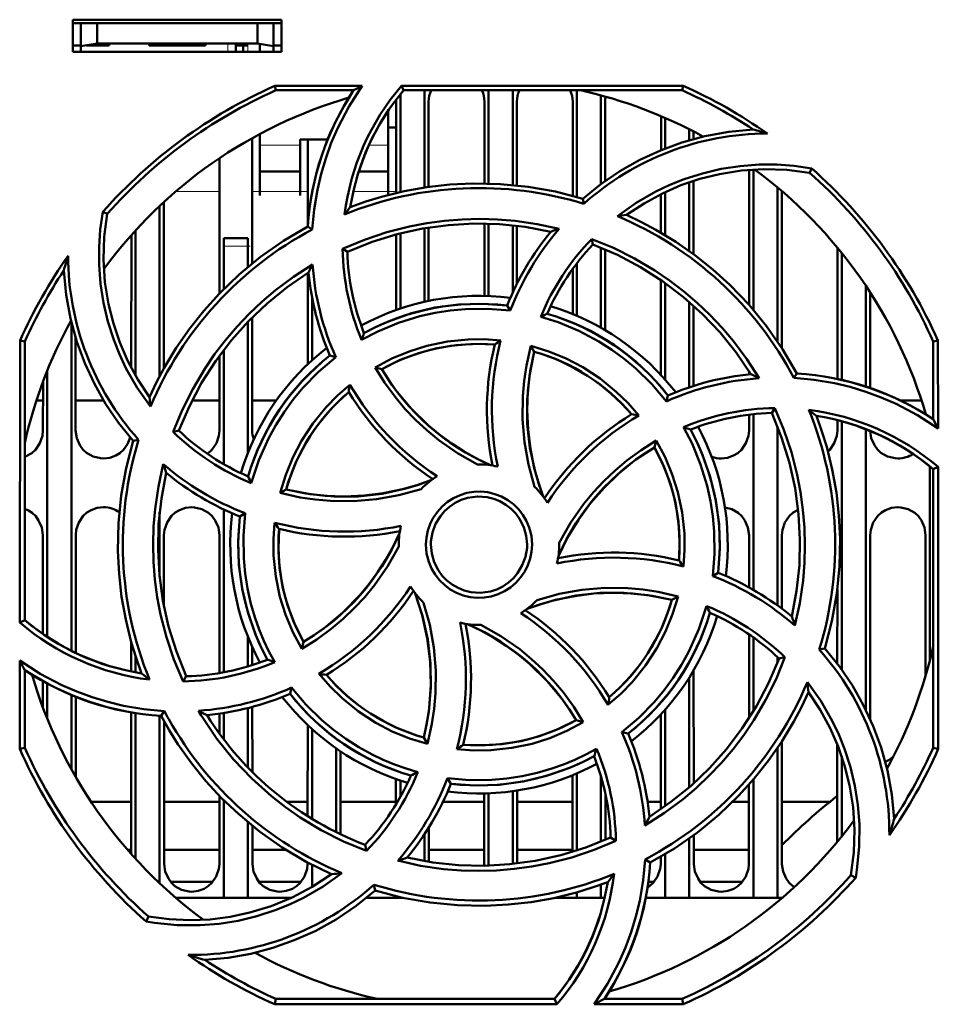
# Model space of a CAD drawing. Extents: x -2065 to 2446, y -1961 to 629.
# Tile 12 of 59: x -177 to -119, y -1586 to -1525. Entities that reach past the tile are written whole.
import ezdxf

# ---------------------------------------------------------------- set-up
doc = ezdxf.new("R2010")
doc.units = 0
doc.linetypes.add('DASHDOT', pattern=[18.5, 12, -3, 0.5, -3])

msp = doc.modelspace()

# ---------------------------------------------------------------- linework, layer by layer
at = {"color": 7, "lineweight": 50}
for p, q in [((-173.235, -1526.89), (-173.235, -1524.89)), ((-173.235, -1524.89), (-160.235, -1524.89)), ((-173.235, -1525.102), (-160.235, -1525.102)), ((-172.735, -1525.102), (-172.735, -1526.549)), ((-171.735, -1525.102), (-171.735, -1526.373)), ((-161.735, -1525.102), (-161.735, -1526.373)), ((-160.735, -1526.549), (-160.735, -1525.102)), ((-160.235, -1524.89), (-160.235, -1526.89)), ((-173.235, -1526.49), (-172.735, -1526.49)), ((-172.735, -1526.549), (-171.735, -1526.373)), ((-172.735, -1526.89), (-172.735, -1526.549)), ((-170.985, -1526.49), (-172.399, -1526.49)), ((-171.735, -1526.373), (-161.735, -1526.373)), ((-170.985, -1526.373), (-170.985, -1526.49)), ((-170.985, -1526.373), (-170.985, -1526.49)), ((-170.985, -1526.373), (-170.985, -1526.49)), ((-170.985, -1526.373), (-170.985, -1526.49)), ((-170.985, -1526.373), (-170.985, -1526.49)), ((-168.485, -1526.49), (-168.485, -1526.373)), ((-166.735, -1526.49), (-168.485, -1526.49)), ((-164.985, -1526.49), (-166.735, -1526.49)), ((-164.985, -1526.373), (-164.985, -1526.49)), ((-164.985, -1526.373), (-164.985, -1526.49)), ((-164.985, -1526.373), (-164.985, -1526.49)), ((-164.985, -1526.373), (-164.985, -1526.49)), ((-164.985, -1526.373), (-164.985, -1526.49)), ((-164.985, -1526.373), (-164.985, -1526.49)), ((-164.985, -1526.373), (-164.985, -1526.49)), ((-163.085, -1526.373), (-163.085, -1526.49)), ((-162.335, -1526.49), (-163.085, -1526.49)), ((-163.085, -1526.89), (-163.085, -1526.49)), ((-162.635, -1526.49), (-162.635, -1526.89)), ((-162.635, -1526.49), (-162.335, -1526.49)), ((-161.735, -1526.373), (-160.735, -1526.549)), ((-161.585, -1526.89), (-161.585, -1526.399)), ((-160.735, -1526.49), (-160.235, -1526.49)), ((-160.735, -1526.549), (-160.735, -1526.89)), ((-160.235, -1526.89), (-173.235, -1526.89)), ((-160.648, -1529.009), (-155.217, -1529.009)), ((-160.588, -1529.29), (-160.648, -1529.009)), ((-152.767, -1529.009), (-135.221, -1529.009)), ((-152.637, -1529.29), (-152.767, -1529.009)), ((-135.221, -1529.009), (-135.281, -1529.29)), ((-155.75, -1529.29), (-160.588, -1529.29)), ((-152.835, -1529.531), (-152.835, -1535.628)), ((-135.281, -1529.29), (-152.637, -1529.29)), ((-151.335, -1529.29), (-151.335, -1535.346)), ((-147.335, -1529.29), (-147.335, -1535.097)), ((-145.835, -1529.29), (-145.835, -1535.186)), ((-141.835, -1529.29), (-141.835, -1535.933)), ((-140.335, -1529.603), (-140.335, -1535.121)), ((-153.095, -1535.688), (-153.092, -1529.99)), ((-151.077, -1529.99), (-151.075, -1535.309)), ((-147.594, -1535.092), (-147.592, -1529.99)), ((-145.577, -1529.99), (-145.575, -1535.212)), ((-142.095, -1535.861), (-142.092, -1529.99)), ((-140.077, -1529.99), (-140.075, -1534.933)), ((-153.585, -1532.899), (-153.585, -1530.543)), ((-136.594, -1533.013), (-136.593, -1530.9)), ((-136.335, -1531.011), (-136.335, -1532.909)), ((-161.585, -1532.003), (-161.585, -1532.899)), ((-153.093, -1531.602), (-153.585, -1531.602)), ((-134.835, -1531.717), (-134.835, -1532.395)), ((-134.577, -1531.85), (-134.576, -1532.322)), ((-162.076, -1532.272), (-162.073, -1540.084)), ((-159.085, -1532.347), (-157.367, -1532.347)), ((-159.085, -1532.899), (-159.085, -1532.347)), ((-158.596, -1537.659), (-158.593, -1532.347)), ((-161.585, -1532.899), (-161.585, -1535.846)), ((-159.085, -1535.846), (-159.085, -1532.899)), ((-153.585, -1535.809), (-153.585, -1532.899)), ((-164.098, -1541.937), (-164.094, -1533.509)), ((-161.585, -1534.347), (-159.085, -1534.347)), ((-155.425, -1534.347), (-153.585, -1534.347)), ((-131.098, -1542.662), (-131.094, -1534.238)), ((-130.835, -1534.22), (-130.835, -1542.964)), ((-127.336, -1534.423), (-127.206, -1534.156)), ((-134.835, -1535.018), (-134.835, -1539.295)), ((-134.575, -1534.931), (-134.573, -1539.485)), ((-136.596, -1538.154), (-136.595, -1535.753)), ((-136.335, -1535.627), (-136.335, -1538.309)), ((-129.335, -1535.341), (-129.335, -1544.927)), ((-129.075, -1535.561), (-129.07, -1545.325)), ((-167.575, -1536.253), (-167.57, -1546.601)), ((-161.585, -1535.846), (-161.585, -1535.847)), ((-159.085, -1535.847), (-159.085, -1535.846)), ((-141.401, -1536.361), (-141.472, -1536.039)), ((-171.102, -1536.991), (-171.371, -1536.86)), ((-167.835, -1536.495), (-167.835, -1547.089)), ((-147.598, -1542.094), (-147.596, -1537.591)), ((-147.335, -1537.597), (-147.335, -1542.102)), ((-169.335, -1538.018), (-169.335, -1547.064)), ((-158.325, -1537.96), (-158.604, -1537.781)), ((-152.835, -1538.198), (-152.835, -1542.885)), ((-151.335, -1537.88), (-151.335, -1542.467)), ((-151.074, -1537.837), (-151.072, -1542.411)), ((-145.835, -1537.699), (-145.835, -1541.886)), ((-145.574, -1537.728), (-145.572, -1541.339)), ((-169.6, -1546.585), (-169.596, -1538.308)), ((-163.835, -1538.99), (-163.835, -1538.49)), ((-162.335, -1538.49), (-163.835, -1538.49)), ((-162.335, -1538.49), (-162.335, -1538.99)), ((-153.098, -1542.975), (-153.096, -1538.266)), ((-140.912, -1538.554), (-140.835, -1538.893)), ((-163.835, -1541.67), (-163.835, -1538.99)), ((-162.335, -1540.299), (-162.335, -1538.99)), ((-156.429, -1539.164), (-156.134, -1539.349)), ((-140.335, -1539.09), (-140.335, -1544.081)), ((-140.073, -1539.199), (-140.071, -1544.233)), ((-125.6, -1547.266), (-125.596, -1539.097)), ((-125.335, -1539.418), (-125.335, -1547.332)), ((-141.835, -1540.063), (-141.835, -1543.341)), ((-158.6, -1546.342), (-158.597, -1540.669)), ((-142.098, -1543.231), (-142.097, -1540.415)), ((-136.6, -1547.018), (-136.597, -1541.113)), ((-136.335, -1541.297), (-136.335, -1547.31)), ((-123.835, -1541.46), (-123.835, -1547.739)), ((-123.572, -1541.859), (-123.569, -1547.828)), ((-158.335, -1546.097), (-158.335, -1542.194)), ((-134.835, -1542.477), (-134.835, -1547.79)), ((-145.991, -1543.015), (-146.181, -1542.693)), ((-134.572, -1542.709), (-134.569, -1547.703)), ((-173.335, -1543.723), (-173.335, -1564.197)), ((-162.335, -1551.855), (-162.335, -1543.709)), ((-162.071, -1543.44), (-162.068, -1550.49)), ((-176.547, -1562.436), (-176.531, -1544.873)), ((-176.531, -1544.873), (-176.235, -1544.936)), ((-176.235, -1562.292), (-176.235, -1544.936)), ((-173.071, -1544.686), (-173.068, -1550.49)), ((-119.635, -1544.936), (-119.339, -1544.873)), ((-119.635, -1549.775), (-119.635, -1544.936)), ((-119.339, -1544.873), (-119.334, -1550.345)), ((-163.835, -1552.577), (-163.835, -1545.458)), ((-144.702, -1545.208), (-144.491, -1545.574)), ((-164.102, -1550.49), (-164.099, -1545.812)), ((-156.862, -1545.912), (-157.228, -1545.816)), ((-174.835, -1546.755), (-174.835, -1563.339)), ((-154.406, -1546.549), (-153.996, -1546.658)), ((-131.1, -1546.979), (-131.1, -1546.793)), ((-175.102, -1550.49), (-175.1, -1547.439)), ((-128.31, -1547.208), (-128.126, -1546.921)), ((-175.507, -1548.602), (-175.101, -1548.602)), ((-173.069, -1548.602), (-171.331, -1548.602)), ((-165.803, -1548.602), (-164.101, -1548.602)), ((-162.069, -1548.602), (-160.563, -1548.602)), ((-136.255, -1548.664), (-136.161, -1548.296)), ((-121.693, -1548.602), (-120.363, -1548.602)), ((-129.694, -1549.39), (-129.503, -1549.087)), ((-131.102, -1550.49), (-131.101, -1549.494)), ((-130.835, -1549.464), (-130.835, -1560.409)), ((-125.602, -1550.49), (-125.601, -1549.836)), ((-120.101, -1549.477), (-120.101, -1549.449)), ((-166.983, -1550.57), (-166.632, -1550.49)), ((-129.335, -1550.238), (-129.335, -1561.374)), ((-125.335, -1549.909), (-125.335, -1565.369)), ((-123.835, -1550.404), (-123.835, -1567.872)), ((-169.148, -1551.052), (-169.486, -1551.127)), ((-137.003, -1551.529), (-136.892, -1551.113)), ((-119.835, -1552.723), (-119.835, -1564.759)), ((-119.635, -1552.888), (-119.332, -1552.747)), ((-119.635, -1570.243), (-119.635, -1552.888)), ((-119.332, -1552.747), (-119.316, -1570.311)), ((-160.326, -1554.363), (-159.951, -1554.146)), ((-163.835, -1565.542), (-163.835, -1555.398)), ((-167.835, -1555.577), (-167.835, -1559.588)), ((-162.495, -1555.639), (-162.831, -1555.836)), ((-175.107, -1563.149), (-175.105, -1556.99)), ((-173.065, -1556.99), (-173.062, -1564.331)), ((-167.565, -1556.99), (-167.563, -1561.434)), ((-164.108, -1565.59), (-164.105, -1556.99)), ((-131.106, -1560.256), (-131.105, -1556.99)), ((-129.065, -1556.99), (-129.063, -1561.573)), ((-123.565, -1556.99), (-123.56, -1568.46)), ((-120.109, -1565.756), (-120.105, -1556.99)), ((-152.935, -1557.59), (-152.934, -1557.697)), ((-142.935, -1557.59), (-142.936, -1557.483)), ((-133.375, -1559.544), (-133.038, -1559.344)), ((-135.535, -1560.812), (-135.919, -1561.034)), ((-125.608, -1565.001), (-125.606, -1560.375)), ((-176.235, -1562.292), (-176.547, -1562.436)), ((-162.335, -1565.179), (-162.335, -1563.325)), ((-131.11, -1568.405), (-131.107, -1563.185)), ((-130.835, -1563.374), (-130.835, -1567.966)), ((-169.608, -1565.492), (-169.608, -1563.64)), ((-162.062, -1563.968), (-162.061, -1565.095)), ((-158.982, -1564.083), (-158.867, -1563.651)), ((-169.335, -1564.541), (-169.335, -1565.546)), ((-129.335, -1564.599), (-129.335, -1564.94)), ((-128.872, -1564.606), (-129.238, -1564.689)), ((-126.734, -1564.131), (-126.383, -1564.053)), ((-176.554, -1570.311), (-176.549, -1564.809)), ((-176.235, -1570.243), (-176.235, -1565.405)), ((-166.376, -1566.109), (-166.176, -1565.789)), ((-134.561, -1565.425), (-134.558, -1572.46)), ((-175.109, -1567.716), (-175.109, -1566.088)), ((-174.835, -1566.241), (-174.835, -1568.425)), ((-134.835, -1565.875), (-134.835, -1572.705)), ((-173.335, -1566.958), (-173.335, -1571.584)), ((-173.061, -1567.07), (-173.058, -1572.075)), ((-159.709, -1566.884), (-159.61, -1566.495)), ((-169.614, -1576.852), (-169.61, -1568.036)), ((-169.335, -1568.085), (-169.335, -1577.161)), ((-167.835, -1568.253), (-167.835, -1578.685)), ((-167.744, -1568.259), (-167.548, -1567.953)), ((-164.11, -1569.351), (-164.11, -1568.119)), ((-163.835, -1569.721), (-163.835, -1568.078)), ((-162.335, -1571.467), (-162.335, -1567.771)), ((-162.06, -1567.699), (-162.058, -1571.749)), ((-136.612, -1574.077), (-136.61, -1568.172)), ((-136.335, -1567.87), (-136.335, -1573.883)), ((-167.56, -1568.595), (-167.556, -1577.49)), ((-158.613, -1574.501), (-158.61, -1568.828)), ((-141.435, -1568.64), (-141.874, -1568.521)), ((-158.335, -1574.673), (-158.335, -1569.083)), ((-139.032, -1569.264), (-138.641, -1569.364)), ((-151.379, -1569.605), (-151.152, -1570.001)), ((-129.059, -1569.839), (-129.056, -1577.49)), ((-125.613, -1576.103), (-125.61, -1570.021)), ((-176.235, -1570.243), (-176.554, -1570.311)), ((-156.835, -1570.28), (-156.835, -1575.499)), ((-156.559, -1570.469), (-156.557, -1575.635)), ((-129.335, -1570.253), (-129.335, -1579.59)), ((-119.316, -1570.311), (-119.635, -1570.243)), ((-125.335, -1570.771), (-125.335, -1575.762)), ((-142.114, -1576.725), (-142.111, -1571.954)), ((-141.835, -1571.839), (-141.835, -1576.638)), ((-153.112, -1573.768), (-153.111, -1572.2)), ((-152.835, -1572.295), (-152.835, -1573.291)), ((-149.897, -1572.137), (-149.689, -1572.487)), ((-140.335, -1572.027), (-140.335, -1576.089)), ((-131.114, -1577.49), (-131.112, -1572.531)), ((-130.835, -1572.214), (-130.835, -1579.59)), ((-147.614, -1577.49), (-147.612, -1573.087)), ((-147.335, -1573.078), (-147.335, -1577.582)), ((-145.835, -1572.947), (-145.835, -1577.479)), ((-145.558, -1572.907), (-145.556, -1577.448)), ((-140.058, -1573.119), (-140.056, -1575.972)), ((-172.113, -1573.602), (-169.612, -1573.602)), ((-167.558, -1573.602), (-164.112, -1573.602)), ((-164.114, -1577.49), (-164.112, -1573.229)), ((-163.835, -1579.59), (-163.835, -1573.51)), ((-159.918, -1573.602), (-158.612, -1573.602)), ((-156.558, -1573.602), (-153.112, -1573.602)), ((-150.18, -1573.602), (-147.612, -1573.602)), ((-145.558, -1573.602), (-142.112, -1573.602)), ((-140.058, -1573.602), (-139.963, -1573.602)), ((-137.429, -1573.602), (-136.612, -1573.602)), ((-132.128, -1573.602), (-131.112, -1573.602)), ((-129.058, -1573.602), (-126.062, -1573.602)), ((-162.335, -1579.59), (-162.335, -1574.879)), ((-162.057, -1575.107), (-162.056, -1577.49)), ((-151.335, -1575.633), (-151.335, -1577.299)), ((-151.057, -1575.199), (-151.056, -1577.346)), ((-139.407, -1576.037), (-139.735, -1575.831)), ((-134.835, -1575.885), (-134.835, -1579.59)), ((-134.557, -1575.683), (-134.556, -1577.49)), ((-169.613, -1576.602), (-169.833, -1576.602)), ((-164.113, -1576.602), (-167.556, -1576.602)), ((-159.97, -1576.602), (-162.056, -1576.602)), ((-159.97, -1576.602), (-162.056, -1576.602)), ((-154.947, -1576.666), (-155.034, -1576.287)), ((-147.613, -1576.602), (-151.056, -1576.602)), ((-147.613, -1576.602), (-151.056, -1576.602)), ((-142.113, -1576.602), (-145.556, -1576.602)), ((-142.113, -1576.602), (-145.556, -1576.602)), ((-136.335, -1576.87), (-136.335, -1579.59)), ((-131.113, -1576.602), (-134.556, -1576.602)), ((-131.113, -1576.602), (-134.556, -1576.602)), ((-158.614, -1577.49), (-158.614, -1577.395)), ((-147.617, -1577.588), (-147.614, -1577.49)), ((-137.58, -1577.198), (-137.265, -1577.399)), ((-136.614, -1577.49), (-136.614, -1577.034)), ((-158.335, -1578.917), (-158.335, -1577.542)), ((-164.526, -1578.602), (-167.144, -1578.602)), ((-159.026, -1578.602), (-161.643, -1578.602)), ((-137.026, -1578.602), (-137.384, -1578.602)), ((-131.526, -1578.602), (-134.143, -1578.602)), ((-124.768, -1578.188), (-124.463, -1578.337)), ((-154.398, -1579.142), (-154.479, -1578.775)), ((-154.419, -1579.16), (-154.375, -1579.148)), ((-141.835, -1579.248), (-141.835, -1579.59)), ((-140.335, -1578.767), (-140.335, -1579.59)), ((-163.835, -1579.59), (-166.83, -1579.59)), ((-162.335, -1579.59), (-163.835, -1579.59)), ((-159.615, -1579.59), (-162.335, -1579.59)), ((-152.835, -1579.59), (-154.93, -1579.59)), ((-152.835, -1579.551), (-152.835, -1579.59)), ((-152.656, -1579.59), (-152.835, -1579.59)), ((-141.835, -1579.59), (-143.208, -1579.59)), ((-140.335, -1579.59), (-141.835, -1579.59)), ((-140.104, -1579.59), (-140.335, -1579.59)), ((-136.335, -1579.59), (-137.549, -1579.59)), ((-134.835, -1579.59), (-136.335, -1579.59)), ((-130.835, -1579.59), (-134.835, -1579.59)), ((-129.335, -1579.59), (-130.835, -1579.59)), ((-129.04, -1579.59), (-129.335, -1579.59)), ((-168.533, -1580.757), (-168.683, -1581.064)), ((-160.659, -1586.223), (-160.588, -1585.89)), ((-160.588, -1585.89), (-143.233, -1585.89)), ((-143.233, -1585.89), (-143.078, -1586.223)), ((-140.12, -1585.89), (-135.281, -1585.89)), ((-135.281, -1585.89), (-135.21, -1586.223)), ((-143.078, -1586.223), (-160.659, -1586.223)), ((-135.21, -1586.223), (-140.754, -1586.223))]:
    msp.add_line(p, q, dxfattribs=at)
at = {"color": 7, "linetype": 'DASHDOT', "lineweight": 18, "ltscale": 0.003525}
for p, q in [((-172.735, -1526.361), (-172.735, -1526.502)), ((-166.735, -1526.361), (-166.735, -1526.502))]:
    msp.add_line(p, q, dxfattribs=at)
at = {"color": 7, "linetype": 'DASHDOT', "lineweight": 18, "ltscale": 0.01553}
for p, q in [((-163.585, -1526.321), (-163.585, -1526.942)), ((-162.335, -1526.321), (-162.335, -1526.942))]:
    msp.add_line(p, q, dxfattribs=at)
at = {"color": 7, "lineweight": 18}
for p, q in [((-163.585, -1526.89), (-163.585, -1526.373)), ((-162.335, -1526.89), (-162.335, -1526.49)), ((-159.085, -1532.716), (-161.585, -1532.716)), ((-153.585, -1532.716), (-154.794, -1532.716)), ((-164.095, -1535.602), (-166.844, -1535.602)), ((-158.595, -1535.602), (-162.075, -1535.602)), ((-153.095, -1535.602), (-155.771, -1535.602)), ((-163.835, -1538.99), (-162.335, -1538.99))]:
    msp.add_line(p, q, dxfattribs=at)
at = {"color": 7, "linetype": 'DASHDOT', "lineweight": 18, "ltscale": 0.045015}
msp.add_line((-162.185, -1538.99), (-163.985, -1538.99), dxfattribs=at)
at = {"color": 7, "lineweight": 50}
for points in [[(-155.217, -1529.009), (-156.035, -1530.286), (-156.734, -1531.628), (-157.138, -1532.566), (-157.486, -1533.527), (-157.776, -1534.498), (-158.007, -1535.483), (-158.211, -1536.713), (-158.325, -1537.96)], [(-141.472, -1536.039), (-140.342, -1535.126), (-139.157, -1534.322), (-137.92, -1533.624), (-136.634, -1533.03), (-135.299, -1532.538), (-133.856, -1532.14), (-132.372, -1531.866), (-130.854, -1531.721)], [(-139.313, -1537.121), (-138.145, -1536.298), (-136.911, -1535.594), (-136.042, -1535.183), (-135.148, -1534.827), (-134.009, -1534.463), (-132.845, -1534.189), (-131.664, -1534.007), (-130.472, -1533.918), (-129.382, -1533.919), (-128.293, -1533.998), (-127.206, -1534.156)], [(-127.336, -1534.423), (-128.762, -1534.24), (-130.178, -1534.195), (-131.576, -1534.284), (-132.953, -1534.503), (-134.168, -1534.806), (-135.353, -1535.206), (-136.51, -1535.711), (-137.647, -1536.33), (-138.741, -1537.055)], [(-141.472, -1536.039), (-143.171, -1535.599), (-144.881, -1535.296), (-146.599, -1535.128), (-148.317, -1535.093), (-149.756, -1535.163), (-151.185, -1535.324), (-152.605, -1535.578), (-154.018, -1535.927), (-154.991, -1536.224), (-155.955, -1536.568)], [(-168.401, -1548.99), (-169.224, -1547.823), (-169.93, -1546.59), (-170.341, -1545.722), (-170.698, -1544.828), (-171.063, -1543.69), (-171.338, -1542.527), (-171.521, -1541.346), (-171.611, -1540.155), (-171.611, -1539.055), (-171.531, -1537.956), (-171.371, -1536.86)], [(-171.101, -1536.991), (-171.284, -1538.417), (-171.33, -1539.833), (-171.24, -1541.231), (-171.021, -1542.608), (-170.719, -1543.823), (-170.318, -1545.008), (-169.813, -1546.165), (-169.195, -1547.302), (-168.47, -1548.396)], [(-156.431, -1539.164), (-155.074, -1538.596), (-153.687, -1538.131), (-152.273, -1537.769), (-151.187, -1537.564), (-150.091, -1537.417), (-148.984, -1537.329), (-147.874, -1537.301), (-146.779, -1537.333), (-145.688, -1537.424), (-144.31, -1537.626), (-142.94, -1537.925)], [(-156.135, -1539.349), (-154.599, -1538.732), (-153.034, -1538.249), (-151.445, -1537.899), (-149.837, -1537.681), (-148.25, -1537.591), (-146.655, -1537.629), (-145.058, -1537.797), (-143.464, -1538.096)], [(-128.126, -1546.921), (-129.016, -1545.409), (-130.011, -1543.985), (-131.107, -1542.652), (-132.298, -1541.412), (-133.364, -1540.445), (-134.488, -1539.548), (-135.672, -1538.723), (-136.918, -1537.97), (-137.816, -1537.494), (-138.741, -1537.055)], [(-158.604, -1537.781), (-160.116, -1538.671), (-161.54, -1539.667), (-162.873, -1540.762), (-164.113, -1541.953), (-165.08, -1543.019), (-165.977, -1544.143), (-166.802, -1545.327), (-167.554, -1546.573), (-168.031, -1547.471), (-168.47, -1548.396)], [(-140.913, -1538.554), (-139.552, -1539.111), (-138.242, -1539.761), (-136.986, -1540.504), (-136.072, -1541.127), (-135.192, -1541.798), (-134.347, -1542.518), (-133.542, -1543.282), (-132.79, -1544.078), (-132.083, -1544.912), (-131.245, -1546.037), (-130.483, -1547.224)], [(-140.835, -1538.892), (-139.313, -1539.543), (-137.865, -1540.308), (-136.494, -1541.184), (-135.202, -1542.167), (-134.017, -1543.226), (-132.915, -1544.38), (-131.905, -1545.628), (-130.989, -1546.967)], [(-169.486, -1551.127), (-170.398, -1549.997), (-171.203, -1548.812), (-171.901, -1547.575), (-172.495, -1546.289), (-172.986, -1544.954), (-173.385, -1543.511), (-173.659, -1542.027), (-173.804, -1540.509)], [(-166.984, -1550.571), (-166.425, -1549.209), (-165.773, -1547.899), (-165.028, -1546.643), (-164.406, -1545.731), (-163.735, -1544.853), (-163.013, -1544.007), (-162.247, -1543.203), (-161.451, -1542.451), (-160.615, -1541.744), (-159.491, -1540.908), (-158.306, -1540.149)], [(-166.632, -1550.49), (-165.982, -1548.968), (-165.217, -1547.52), (-164.34, -1546.149), (-163.358, -1544.857), (-162.299, -1543.672), (-161.144, -1542.571), (-159.896, -1541.56), (-158.557, -1540.644)], [(-145.991, -1543.015), (-147.387, -1542.9), (-148.786, -1542.919), (-149.731, -1543.009), (-150.673, -1543.157), (-151.613, -1543.366), (-152.953, -1543.774), (-154.237, -1544.306), (-155.251, -1544.835)], [(-146.181, -1542.693), (-147.701, -1542.587), (-149.208, -1542.631), (-150.693, -1542.828), (-152.149, -1543.179), (-153.568, -1543.682), (-154.342, -1544.025), (-155.102, -1544.413)], [(-136.255, -1548.664), (-137.157, -1547.597), (-138.157, -1546.623), (-138.888, -1546.018), (-139.658, -1545.456), (-140.471, -1544.938), (-141.708, -1544.277), (-142.995, -1543.742), (-144.088, -1543.397)], [(-154.406, -1546.549), (-153.364, -1545.998), (-152.287, -1545.549), (-151.18, -1545.202), (-149.908, -1544.936), (-148.615, -1544.803), (-147.602, -1544.793), (-146.584, -1544.864)], [(-146.955, -1545.128), (-148.171, -1545.089), (-149.373, -1545.164), (-150.555, -1545.356), (-151.712, -1545.664), (-152.839, -1546.088), (-153.996, -1546.658)], [(-144.471, -1553.984), (-144.856, -1552.604), (-145.107, -1551.2), (-145.225, -1549.77), (-145.21, -1548.334), (-145.125, -1547.382), (-144.981, -1546.436), (-144.702, -1545.208)], [(-144.491, -1545.574), (-144.788, -1547.068), (-144.935, -1548.568), (-144.926, -1550.066), (-144.762, -1551.555), (-144.443, -1553.028), (-144.207, -1553.817), (-143.928, -1554.599)], [(-144.49, -1545.574), (-144.74, -1546.79), (-144.887, -1548.007), (-144.933, -1549.221), (-144.881, -1550.425), (-144.734, -1551.627), (-144.488, -1552.825), (-144.236, -1553.718), (-143.928, -1554.599)], [(-144.702, -1545.208), (-143.579, -1545.553), (-142.503, -1545.994), (-141.475, -1546.53), (-140.388, -1547.24), (-139.378, -1548.061), (-138.65, -1548.773), (-137.975, -1549.547)], [(-156.862, -1545.912), (-157.933, -1546.821), (-158.909, -1547.826), (-159.514, -1548.559), (-160.075, -1549.33), (-160.592, -1550.143), (-161.048, -1550.968), (-161.659, -1552.335), (-162.122, -1553.756)], [(-148.032, -1552.591), (-149.278, -1551.889), (-150.448, -1551.075), (-151.187, -1550.469), (-151.888, -1549.817), (-152.55, -1549.12), (-153.167, -1548.385), (-153.818, -1547.491), (-154.406, -1546.549)], [(-153.995, -1546.657), (-153.579, -1547.311), (-153.134, -1547.938), (-152.158, -1549.107), (-151.073, -1550.167), (-150.373, -1550.748), (-149.635, -1551.289), (-148.86, -1551.787), (-148.053, -1552.24), (-147.217, -1552.642)], [(-119.334, -1550.345), (-120.607, -1549.524), (-121.946, -1548.821), (-122.882, -1548.414), (-123.841, -1548.063), (-124.811, -1547.77), (-125.794, -1547.536), (-127.043, -1547.325), (-128.31, -1547.208)], [(-160.326, -1554.363), (-159.977, -1553.234), (-159.533, -1552.153), (-158.995, -1551.123), (-158.284, -1550.036), (-157.465, -1549.029), (-156.752, -1548.303), (-155.978, -1547.631)], [(-129.504, -1549.084), (-128.934, -1550.44), (-128.466, -1551.825), (-128.103, -1553.238), (-127.895, -1554.324), (-127.747, -1555.422), (-127.657, -1556.528), (-127.627, -1557.637), (-127.657, -1558.731), (-127.746, -1559.821), (-127.951, -1561.228), (-128.257, -1562.625)], [(-129.694, -1549.389), (-129.077, -1550.926), (-128.594, -1552.491), (-128.244, -1554.08), (-128.026, -1555.688), (-127.936, -1557.275), (-127.974, -1558.87), (-128.142, -1560.467), (-128.441, -1562.061)], [(-126.383, -1564.053), (-125.944, -1562.354), (-125.641, -1560.643), (-125.473, -1558.926), (-125.438, -1557.207), (-125.508, -1555.769), (-125.669, -1554.34), (-125.923, -1552.919), (-126.272, -1551.506), (-126.57, -1550.534), (-126.913, -1549.569)], [(-176.235, -1552.117), (-175.806, -1551.887), (-175.576, -1551.679), (-175.299, -1551.272), (-175.137, -1550.813), (-175.102, -1550.49)], [(-173.068, -1550.49), (-172.996, -1550.955), (-172.8, -1551.401), (-172.615, -1551.655), (-172.389, -1551.868), (-171.974, -1552.102), (-171.513, -1552.213), (-171.335, -1552.222)], [(-164.862, -1551.927), (-164.576, -1551.679), (-164.299, -1551.272), (-164.137, -1550.813), (-164.102, -1550.49)], [(-133.375, -1559.544), (-133.257, -1558.156), (-133.274, -1556.764), (-133.362, -1555.819), (-133.509, -1554.877), (-133.717, -1553.935), (-134.124, -1552.59), (-134.655, -1551.299), (-135.188, -1550.271)], [(-133.038, -1559.344), (-132.932, -1557.824), (-132.976, -1556.317), (-133.173, -1554.832), (-133.524, -1553.376), (-134.027, -1551.956), (-134.37, -1551.182), (-134.758, -1550.422)], [(-132.835, -1552.222), (-132.443, -1552.178), (-132.07, -1552.047), (-131.806, -1551.887), (-131.576, -1551.679), (-131.299, -1551.272), (-131.137, -1550.813), (-131.102, -1550.49)], [(-126.192, -1551.795), (-126.076, -1551.679), (-125.799, -1551.272), (-125.637, -1550.813), (-125.602, -1550.49)], [(-123.568, -1550.511), (-123.493, -1550.966), (-123.3, -1551.401), (-123.115, -1551.655), (-122.889, -1551.868), (-122.474, -1552.102), (-122.013, -1552.213), (-121.835, -1552.222)], [(-171.335, -1552.222), (-170.943, -1552.178), (-170.57, -1552.047), (-170.306, -1551.887), (-170.076, -1551.679), (-169.826, -1551.323), (-169.664, -1550.921)], [(-169.486, -1551.127), (-169.925, -1552.826), (-170.229, -1554.536), (-170.396, -1556.254), (-170.431, -1557.973), (-170.361, -1559.411), (-170.2, -1560.84), (-169.947, -1562.26), (-169.598, -1563.673), (-169.3, -1564.646), (-168.957, -1565.61)], [(-142.936, -1557.483), (-142.232, -1556.237), (-141.417, -1555.067), (-140.809, -1554.327), (-140.156, -1553.626), (-139.459, -1552.964), (-138.723, -1552.347), (-137.831, -1551.698), (-136.891, -1551.113)], [(-136.891, -1551.113), (-136.341, -1552.147), (-135.891, -1553.217), (-135.543, -1554.321), (-135.275, -1555.592), (-135.14, -1556.886), (-135.128, -1557.918), (-135.199, -1558.956)], [(-142.987, -1558.308), (-142.411, -1557.149), (-141.742, -1556.049), (-140.985, -1555.015), (-140.144, -1554.05), (-139.223, -1553.159), (-138.154, -1552.296), (-137.002, -1551.53)], [(-135.473, -1558.569), (-135.434, -1557.354), (-135.509, -1556.152), (-135.701, -1554.969), (-136.009, -1553.812), (-136.433, -1552.685), (-137.003, -1551.529)], [(-166.376, -1566.111), (-166.945, -1564.752), (-167.411, -1563.364), (-167.774, -1561.949), (-167.979, -1560.865), (-168.125, -1559.771), (-168.213, -1558.662), (-168.242, -1557.552), (-168.21, -1556.456), (-168.12, -1555.364), (-167.914, -1553.962), (-167.608, -1552.571)], [(-166.176, -1565.791), (-166.793, -1564.254), (-167.276, -1562.689), (-167.625, -1561.1), (-167.844, -1559.492), (-167.933, -1557.905), (-167.896, -1556.31), (-167.728, -1554.713), (-167.428, -1553.119)], [(-159.951, -1554.146), (-158.457, -1554.443), (-156.957, -1554.59), (-155.458, -1554.581), (-153.969, -1554.417), (-152.497, -1554.098), (-151.707, -1553.862), (-150.926, -1553.583)], [(-159.951, -1554.145), (-158.735, -1554.396), (-157.518, -1554.542), (-156.304, -1554.588), (-155.1, -1554.536), (-153.897, -1554.389), (-152.7, -1554.143), (-151.806, -1553.891), (-150.926, -1553.583)], [(-151.541, -1554.126), (-152.92, -1554.512), (-154.324, -1554.765), (-155.753, -1554.885), (-157.188, -1554.871), (-158.14, -1554.787), (-159.086, -1554.644), (-160.326, -1554.363)], [(-151.242, -1557.59), (-151.214, -1557.147), (-151.128, -1556.718), (-150.983, -1556.304), (-150.782, -1555.911), (-150.527, -1555.539), (-150.228, -1555.207), (-149.896, -1554.926), (-149.527, -1554.692), (-149.118, -1554.505), (-148.688, -1554.372), (-148.254, -1554.298), (-147.817, -1554.284), (-147.381, -1554.331), (-146.945, -1554.437), (-146.524, -1554.6), (-146.14, -1554.811), (-145.791, -1555.07), (-145.475, -1555.38), (-145.202, -1555.731), (-144.972, -1556.121), (-144.802, -1556.524), (-144.67, -1557.047), (-144.627, -1557.59)], [(-144.935, -1557.59), (-144.99, -1557.044), (-145.149, -1556.502), (-145.405, -1555.988), (-145.644, -1555.655), (-145.93, -1555.358), (-146.263, -1555.1), (-146.627, -1554.891), (-147.016, -1554.733), (-147.416, -1554.634), (-148.036, -1554.591), (-148.654, -1554.676), (-149.047, -1554.804), (-149.427, -1554.989), (-149.782, -1555.227), (-150.084, -1555.497), (-150.343, -1555.806), (-150.635, -1556.302), (-150.831, -1556.837), (-150.927, -1557.384), (-150.935, -1557.59)], [(-175.105, -1556.99), (-175.176, -1556.525), (-175.372, -1556.08), (-175.556, -1555.826), (-175.783, -1555.612), (-175.999, -1555.471), (-176.235, -1555.364)], [(-171.335, -1555.259), (-171.727, -1555.303), (-172.099, -1555.434), (-172.363, -1555.594), (-172.593, -1555.802), (-172.869, -1556.209), (-173.03, -1556.668), (-173.065, -1556.99)], [(-165.835, -1555.259), (-166.227, -1555.303), (-166.599, -1555.434), (-166.863, -1555.594), (-167.093, -1555.802), (-167.369, -1556.209), (-167.53, -1556.668), (-167.565, -1556.99)], [(-164.105, -1556.99), (-164.176, -1556.525), (-164.372, -1556.08), (-164.556, -1555.826), (-164.783, -1555.612), (-165.197, -1555.379), (-165.658, -1555.268), (-165.835, -1555.259)], [(-131.105, -1556.99), (-131.176, -1556.525), (-131.372, -1556.08), (-131.556, -1555.826), (-131.783, -1555.612), (-132.174, -1555.388), (-132.609, -1555.273)], [(-128.054, -1555.413), (-128.363, -1555.594), (-128.593, -1555.802), (-128.869, -1556.209), (-129.03, -1556.668), (-129.065, -1556.99)], [(-121.835, -1555.259), (-122.227, -1555.303), (-122.599, -1555.434), (-122.863, -1555.594), (-123.093, -1555.802), (-123.369, -1556.209), (-123.53, -1556.668), (-123.565, -1556.99)], [(-120.105, -1556.99), (-120.176, -1556.525), (-120.372, -1556.08), (-120.556, -1555.826), (-120.783, -1555.612), (-121.197, -1555.379), (-121.658, -1555.268), (-121.835, -1555.259)], [(-162.832, -1555.836), (-162.938, -1557.356), (-162.894, -1558.863), (-162.697, -1560.348), (-162.345, -1561.804), (-161.843, -1563.224), (-161.499, -1563.998), (-161.112, -1564.757)], [(-162.495, -1555.639), (-162.61, -1557.042), (-162.59, -1558.444), (-162.501, -1559.389), (-162.352, -1560.33), (-162.143, -1561.269), (-161.883, -1562.173), (-161.632, -1562.884), (-161.345, -1563.578), (-161.022, -1564.255), (-160.663, -1564.915)], [(-158.982, -1564.083), (-159.535, -1563.033), (-159.986, -1561.951), (-160.335, -1560.839), (-160.601, -1559.566), (-160.734, -1558.274), (-160.745, -1557.252), (-160.672, -1556.226)], [(-160.396, -1556.61), (-160.436, -1557.826), (-160.361, -1559.028), (-160.169, -1560.21), (-159.86, -1561.367), (-159.437, -1562.494), (-158.867, -1563.651)], [(-158.868, -1563.65), (-158.214, -1563.234), (-157.587, -1562.789), (-156.418, -1561.813), (-155.358, -1560.728), (-154.777, -1560.028), (-154.236, -1559.29), (-153.737, -1558.515), (-153.285, -1557.708), (-152.883, -1556.872)], [(-152.934, -1557.697), (-153.635, -1558.944), (-154.448, -1560.115), (-155.054, -1560.855), (-155.706, -1561.557), (-156.403, -1562.219), (-157.138, -1562.837), (-158.035, -1563.492), (-158.982, -1564.083)], [(-144.627, -1557.59), (-144.655, -1558.032), (-144.74, -1558.462), (-144.885, -1558.876), (-145.085, -1559.27), (-145.339, -1559.642), (-145.637, -1559.975), (-145.968, -1560.257), (-146.337, -1560.491), (-146.746, -1560.679), (-147.175, -1560.812), (-147.61, -1560.887), (-148.047, -1560.902), (-148.482, -1560.856), (-148.919, -1560.75), (-149.34, -1560.588), (-149.724, -1560.378), (-150.074, -1560.12), (-150.39, -1559.81), (-150.664, -1559.46), (-150.894, -1559.07), (-151.066, -1558.667), (-151.199, -1558.139), (-151.242, -1557.59)], [(-150.935, -1557.59), (-150.88, -1558.135), (-150.721, -1558.678), (-150.465, -1559.191), (-150.226, -1559.525), (-149.94, -1559.821), (-149.606, -1560.079), (-149.243, -1560.289), (-148.853, -1560.447), (-148.453, -1560.546), (-147.833, -1560.588), (-147.216, -1560.504), (-146.823, -1560.376), (-146.443, -1560.191), (-146.088, -1559.953), (-145.786, -1559.683), (-145.527, -1559.373), (-145.235, -1558.877), (-145.038, -1558.343), (-144.943, -1557.796), (-144.935, -1557.59)], [(-144.319, -1561.044), (-142.938, -1560.659), (-141.532, -1560.407), (-140.101, -1560.289), (-138.664, -1560.305), (-137.711, -1560.389), (-136.765, -1560.533), (-135.534, -1560.813)], [(-151.941, -1560.581), (-151.461, -1562.027), (-151.129, -1563.497), (-150.951, -1564.984), (-150.93, -1566.482), (-151.063, -1567.983), (-151.199, -1568.796), (-151.379, -1569.606)], [(-151.941, -1560.581), (-151.479, -1561.985), (-151.159, -1563.418), (-150.979, -1564.87), (-150.941, -1566.331), (-151.044, -1567.793), (-151.183, -1568.702), (-151.38, -1569.606)], [(-135.919, -1561.034), (-137.413, -1560.737), (-138.913, -1560.59), (-140.411, -1560.598), (-141.9, -1560.763), (-143.373, -1561.081), (-144.162, -1561.318), (-144.944, -1561.596)], [(-135.919, -1561.035), (-137.135, -1560.784), (-138.352, -1560.638), (-139.566, -1560.592), (-140.77, -1560.643), (-141.972, -1560.791), (-143.17, -1561.037), (-144.063, -1561.288), (-144.944, -1561.596)], [(-135.534, -1560.813), (-135.874, -1561.931), (-136.311, -1563.004), (-136.844, -1564.029), (-137.552, -1565.118), (-138.373, -1566.131), (-139.102, -1566.88), (-139.898, -1567.573)], [(-151.389, -1561.206), (-151.002, -1562.586), (-150.749, -1563.991), (-150.629, -1565.422), (-150.644, -1566.858), (-150.727, -1567.811), (-150.87, -1568.757), (-151.152, -1570.002)], [(-139.032, -1569.264), (-137.971, -1568.371), (-137.001, -1567.379), (-136.396, -1566.65), (-135.834, -1565.88), (-135.314, -1565.067), (-134.854, -1564.24), (-134.23, -1562.856), (-133.754, -1561.414)], [(-141.875, -1568.522), (-142.291, -1567.869), (-142.736, -1567.242), (-143.712, -1566.073), (-144.797, -1565.013), (-145.497, -1564.432), (-146.234, -1563.891), (-147.009, -1563.392), (-147.817, -1562.94), (-148.653, -1562.538)], [(-147.818, -1562.589), (-146.571, -1563.292), (-145.399, -1564.107), (-144.659, -1564.714), (-143.957, -1565.367), (-143.294, -1566.064), (-142.677, -1566.8), (-142.024, -1567.696), (-141.435, -1568.641)], [(-128.871, -1564.605), (-129.426, -1565.967), (-130.074, -1567.276), (-130.815, -1568.533), (-131.437, -1569.448), (-132.108, -1570.33), (-132.826, -1571.176), (-133.588, -1571.981), (-134.382, -1572.734), (-135.216, -1573.442), (-136.371, -1574.303), (-137.592, -1575.084)], [(-126.383, -1564.053), (-125.471, -1565.183), (-124.666, -1566.368), (-123.969, -1567.604), (-123.374, -1568.891), (-122.883, -1570.225), (-122.485, -1571.669), (-122.211, -1573.153), (-122.066, -1574.671)], [(-176.549, -1564.809), (-175.276, -1565.631), (-173.937, -1566.334), (-173.001, -1566.742), (-172.041, -1567.094), (-171.072, -1567.387), (-170.088, -1567.623), (-168.827, -1567.835), (-167.548, -1567.953)], [(-129.238, -1564.689), (-129.888, -1566.212), (-130.653, -1567.66), (-131.529, -1569.031), (-132.512, -1570.323), (-133.571, -1571.508), (-134.725, -1572.609), (-135.973, -1573.62), (-137.312, -1574.536)], [(-151.152, -1570.002), (-152.265, -1569.663), (-153.335, -1569.226), (-154.359, -1568.693), (-155.45, -1567.982), (-156.467, -1567.158), (-157.218, -1566.426), (-157.916, -1565.627)], [(-127.473, -1566.159), (-126.645, -1567.324), (-125.934, -1568.556), (-125.52, -1569.424), (-125.159, -1570.317), (-124.79, -1571.455), (-124.51, -1572.618), (-124.322, -1573.799), (-124.228, -1574.992), (-124.238, -1576.421), (-124.383, -1577.849), (-124.463, -1578.337)], [(-159.61, -1566.495), (-158.723, -1567.551), (-157.734, -1568.516), (-157.008, -1569.118), (-156.241, -1569.678), (-155.429, -1570.197), (-154.601, -1570.656), (-153.91, -1570.988), (-153.204, -1571.283), (-152.482, -1571.541), (-151.745, -1571.762)], [(-137.265, -1577.399), (-135.754, -1576.509), (-134.33, -1575.513), (-132.997, -1574.418), (-131.757, -1573.227), (-130.79, -1572.161), (-129.893, -1571.036), (-129.068, -1569.853), (-128.316, -1568.607), (-127.839, -1567.708), (-127.4, -1566.784)], [(-124.768, -1578.188), (-124.585, -1576.762), (-124.54, -1575.347), (-124.629, -1573.948), (-124.848, -1572.572), (-125.151, -1571.357), (-125.551, -1570.172), (-126.056, -1569.014), (-126.675, -1567.878), (-127.4, -1566.784)], [(-157.129, -1578.125), (-158.701, -1577.347), (-160.194, -1576.459), (-161.604, -1575.464), (-162.927, -1574.367), (-163.97, -1573.374), (-164.946, -1572.318), (-165.856, -1571.198), (-166.697, -1570.011), (-167.239, -1569.15), (-167.744, -1568.259)], [(-165.189, -1568.323), (-164.264, -1569.689), (-163.235, -1570.968), (-162.097, -1572.165), (-160.864, -1573.268), (-159.988, -1573.952), (-159.077, -1574.587), (-157.76, -1575.384), (-156.382, -1576.077), (-154.947, -1576.667)], [(-141.435, -1568.641), (-142.462, -1569.19), (-143.528, -1569.639), (-144.628, -1569.988), (-145.899, -1570.257), (-147.197, -1570.394), (-148.251, -1570.407), (-149.314, -1570.334)], [(-148.914, -1570.051), (-147.699, -1570.091), (-146.497, -1570.016), (-145.315, -1569.824), (-144.157, -1569.515), (-143.03, -1569.092), (-141.874, -1568.522)], [(-149.897, -1572.137), (-148.52, -1572.255), (-147.135, -1572.239), (-146.192, -1572.151), (-145.251, -1572.004), (-144.307, -1571.796), (-143.396, -1571.535), (-142.676, -1571.284), (-141.971, -1570.995), (-141.282, -1570.67), (-140.609, -1570.308)], [(-149.689, -1572.487), (-148.169, -1572.593), (-146.662, -1572.549), (-145.177, -1572.352), (-143.721, -1572), (-142.301, -1571.498), (-141.527, -1571.154), (-140.768, -1570.766)], [(-139.404, -1576.037), (-140.759, -1576.607), (-142.143, -1577.074), (-143.556, -1577.438), (-144.643, -1577.646), (-145.742, -1577.795), (-146.848, -1577.885), (-147.955, -1577.916), (-149.049, -1577.887), (-150.138, -1577.798), (-151.572, -1577.589), (-152.995, -1577.275)], [(-139.734, -1575.831), (-141.271, -1576.448), (-142.836, -1576.931), (-144.425, -1577.28), (-146.033, -1577.499), (-147.62, -1577.588), (-149.215, -1577.551), (-150.812, -1577.383), (-152.406, -1577.084)], [(-167.556, -1577.49), (-167.484, -1577.953), (-167.287, -1578.397), (-167.104, -1578.65), (-166.877, -1578.862), (-166.463, -1579.093), (-166.003, -1579.202), (-165.835, -1579.21)], [(-165.835, -1579.21), (-165.44, -1579.165), (-165.065, -1579.031), (-164.803, -1578.869), (-164.575, -1578.66), (-164.303, -1578.252), (-164.146, -1577.793), (-164.114, -1577.49)], [(-162.056, -1577.49), (-161.984, -1577.953), (-161.787, -1578.397), (-161.604, -1578.65), (-161.377, -1578.862), (-160.963, -1579.093), (-160.503, -1579.202), (-160.335, -1579.21)], [(-160.335, -1579.21), (-159.94, -1579.165), (-159.565, -1579.031), (-159.303, -1578.869), (-159.075, -1578.66), (-158.803, -1578.252), (-158.646, -1577.793), (-158.614, -1577.49)], [(-140.754, -1586.223), (-139.928, -1584.954), (-139.22, -1583.62), (-138.81, -1582.685), (-138.455, -1581.727), (-138.159, -1580.759), (-137.92, -1579.777), (-137.701, -1578.496), (-137.58, -1577.198)], [(-137.435, -1578.959), (-137.075, -1578.66), (-136.803, -1578.252), (-136.646, -1577.793), (-136.614, -1577.49)], [(-134.556, -1577.49), (-134.484, -1577.953), (-134.287, -1578.397), (-134.104, -1578.65), (-133.877, -1578.862), (-133.463, -1579.093), (-133.003, -1579.202), (-132.835, -1579.21)], [(-132.835, -1579.21), (-132.44, -1579.165), (-132.065, -1579.031), (-131.803, -1578.869), (-131.575, -1578.66), (-131.303, -1578.252), (-131.146, -1577.793), (-131.114, -1577.49)], [(-129.056, -1577.49), (-128.984, -1577.953), (-128.787, -1578.397), (-128.604, -1578.65), (-128.291, -1578.923)], [(-156.482, -1578.048), (-157.646, -1578.877), (-158.876, -1579.589), (-159.744, -1580.004), (-160.636, -1580.365), (-161.774, -1580.736), (-162.936, -1581.017), (-164.117, -1581.206), (-165.309, -1581.302), (-166.738, -1581.293), (-168.164, -1581.149), (-168.683, -1581.063)], [(-157.129, -1578.125), (-158.33, -1578.914), (-159.583, -1579.575), (-160.879, -1580.108), (-162.213, -1580.514), (-163.438, -1580.774), (-164.678, -1580.933), (-165.94, -1580.987), (-167.233, -1580.929), (-168.533, -1580.756)], [(-154.398, -1579.141), (-152.699, -1579.581), (-150.988, -1579.884), (-149.271, -1580.051), (-147.552, -1580.086), (-146.114, -1580.016), (-144.685, -1579.855), (-143.264, -1579.602), (-141.851, -1579.253), (-140.879, -1578.955), (-139.915, -1578.611)], [(-165.016, -1583.459), (-163.57, -1583.324), (-162.16, -1583.073), (-160.787, -1582.71), (-159.451, -1582.238), (-158.153, -1581.658), (-156.84, -1580.936), (-155.587, -1580.097), (-154.398, -1579.141)]]:
    msp.add_lwpolyline(points, dxfattribs=at)
for centre, radius, start, end in [((-147.956, -1557.587), 31.271, 113.94625, 138.4836), ((-141.152, -1538.935), 15.28, 139.48242, 172.7953), ((-137.717, -1562.76), 38.019, 117.40726, 118.31442), ((-147.919, -1557.596), 31.281, 54.97318, 66.05183), ((-141.127, -1538.932), 17.515, 146.59769, 176.23029), ((-141.102, -1538.946), 15.043, 140.06547, 170.90434), ((-149.308, -1530.023), 1.771, 155.56018, 178.92731), ((-149.362, -1530.023), 1.771, 1.07266, 24.44208), ((-143.808, -1530.023), 1.771, 155.56018, 178.92731), ((-143.862, -1530.023), 1.771, 1.07266, 24.44208), ((-147.935, -1557.59), 29, 61.23454, 77.38563), ((-147.912, -1557.542), 30.947, 56.54989, 65.91187), ((-147.935, -1557.59), 29, 106.23146, 143.70553), ((-154.526, -1529.991), 1.434, 0.03352, 4.91943), ((-138.516, -1529.998), 1.562, 168.39546, 179.71146), ((-129.933, -1549.185), 17.204, 90.10576, 131.80338), ((-136.845, -1553.848), 22.924, 72.53425, 74.84899), ((-147.935, -1557.59), 29, 16.23147, 53.70547), ((-147.903, -1557.596), 31.27, 24.00949, 48.55686), ((-147.935, -1557.576), 22.199, 72.88188, 112.16999), ((-139.996, -1549.51), 20.547, 140.95956, 142.5601), ((-147.936, -1557.572), 22.194, 27.83724, 67.13967), ((-136.524, -1558.177), 21.237, 95.98972, 97.54204), ((-147.932, -1557.571), 22.195, 117.92103, 157.2549), ((-130.024, -1549.142), 17.396, 140.58386, 158.2405), ((-129.916, -1549.186), 17.218, 139.15075, 158.99782), ((-136.379, -1558.822), 21.903, 107.43134, 108.87218), ((-129.901, -1549.238), 15.343, 135.86454, 157.62089), ((-141.05, -1538.921), 15.384, 180.90833, 202.61108), ((-141.254, -1538.95), 14.886, 181.53434, 201.52926), ((-130.029, -1549.131), 14.886, 136.54525, 156.54031), ((-147.959, -1557.601), 31.278, 144.85921, 155.98891), ((-151.679, -1546.502), 22.923, 162.46991, 164.84323), ((-156.324, -1539.573), 17.213, 180.08397, 221.83426), ((-147.982, -1557.567), 30.947, 146.54988, 155.91187), ((-138.748, -1550.356), 22.061, 152.4404, 153.88184), ((-141.243, -1538.952), 17.396, 185.58097, 203.23771), ((-141.191, -1538.922), 17.159, 184.10173, 204.03901), ((-147.935, -1557.59), 15.5, 82.75837, 118.28285), ((-147.936, -1557.582), 14.992, 83.27589, 118.55151), ((-147.935, -1557.59), 15.5, 37.75864, 73.28087), ((-147.935, -1557.59), 29, 151.23449, 167.39631), ((-134.237, -1563.356), 22.254, 115.11583, 116.2622), ((-147.93, -1557.583), 14.991, 38.27591, 73.55076), ((-135.325, -1551.583), 21.036, 160.07037, 161.28678), ((-129.857, -1549.182), 17.277, 165.52435, 191.84558), ((-136.911, -1558.802), 16.966, 124.75972, 126.29906), ((-147.935, -1557.59), 15.5, 127.75854, 163.28092), ((-147.937, -1557.582), 12.491, 85.49434, 119.0148), ((-130.156, -1549.193), 17.284, 166.40093, 191.5798), ((-147.93, -1557.582), 12.49, 40.49297, 74.0178), ((-147.94, -1557.587), 14.993, 128.27711, 163.54731), ((-129.282, -1564.318), 17.136, 94.01899, 114.01161), ((-129.297, -1564.281), 17.396, 95.58096, 113.23764), ((-140.686, -1566.741), 22.023, 62.40198, 63.8774), ((-129.277, -1564.398), 17.515, 56.59784, 86.22976), ((-139.473, -1550.594), 16.769, 169.82252, 171.397), ((-141.107, -1538.877), 17.257, 210.48215, 236.84623), ((-147.437, -1546.185), 21.147, 185.99635, 187.61359), ((-147.94, -1557.587), 12.494, 130.49679, 164.01209), ((-141.301, -1539.08), 17.283, 211.40052, 236.57952), ((-129.252, -1564.488), 15.407, 90.93644, 112.66385), ((-147.941, -1557.57), 22.198, 342.81026, 22.15236), ((-129.266, -1564.386), 15.302, 49.51875, 82.92681), ((-139.906, -1565.595), 20.631, 50.96477, 52.62065), ((-129.425, -1564.224), 17.284, 121.4006, 146.57937), ((-129.238, -1564.402), 17.235, 120.46386, 146.86311), ((-141.117, -1566.835), 17.57, 79.69868, 81.20454), ((-129.295, -1564.27), 14.886, 91.53441, 111.52933), ((-129.291, -1564.422), 15.043, 50.06553, 80.90455), ((-153.058, -1567.779), 37.964, 27.33765, 28.31004), ((-156.394, -1539.684), 14.886, 226.54518, 246.54026), ((-160.384, -1550.467), 1.685, 180.77621, 199.21494), ((-142.446, -1571.767), 22.686, 70.191, 71.34008), ((-147.926, -1557.588), 14.991, 353.27619, 28.55376), ((-147.935, -1557.59), 15.5, 352.75847, 28.2828), ((-147.927, -1557.569), 22.199, 162.92802, 202.31421), ((-156.299, -1539.569), 15.336, 225.83995, 247.68639), ((-147.926, -1557.588), 12.49, 355.49399, 29.0174), ((-132.834, -1550.461), 1.761, 250.11926, 269.98342), ((-121.832, -1550.479), 1.743, 269.90621, 302.90794), ((-156.323, -1539.557), 17.226, 229.07126, 249.00366), ((-146.69, -1546.03), 21.916, 197.36325, 198.87074), ((-147.935, -1557.59), 5, 76.47188, 91.11481), ((-156.383, -1539.679), 17.396, 230.58382, 248.24054), ((-143.501, -1544.543), 20.772, 205.04891, 206.31565), ((-147.935, -1557.59), 5, 121.46385, 136.15105), ((-147.935, -1557.59), 5, 31.44705, 46.14982), ((-171.331, -1556.996), 1.737, 55.40722, 90.12121), ((-147.935, -1557.59), 15.5, 172.7583, 208.28287), ((-147.938, -1557.591), 14.996, 173.28115, 208.54698), ((-146.803, -1546.586), 16.89, 214.80123, 216.40578), ((-156.327, -1539.496), 17.286, 255.44136, 281.78891), ((-147.936, -1557.59), 12.498, 175.50406, 209.00626), ((-156.332, -1539.811), 17.283, 256.40089, 281.57989), ((-147.935, -1557.59), 5, 166.42763, 179.99999), ((-147.935, -1557.59), 5, 346.40382, 360), ((-139.543, -1575.65), 17.251, 75.41344, 101.8149), ((-139.537, -1575.37), 17.284, 76.40104, 101.57962), ((-149.898, -1569.104), 17.862, 34.61917, 36.14068), ((-139.547, -1575.593), 17.194, 48.95458, 68.96422), ((-139.487, -1575.501), 17.397, 50.5838, 68.24041), ((-166.632, -1550.746), 17.247, 300.35718, 326.78306), ((-147.935, -1557.59), 5, 211.38447, 226.31339), ((-166.445, -1550.955), 17.284, 301.40077, 326.57907), ((-147.935, -1557.59), 5, 301.36761, 316.31182), ((-147.928, -1557.594), 12.492, 310.49621, 344.01685), ((-154.777, -1571.858), 23.471, 25.26037, 26.41103), ((-139.568, -1575.636), 15.365, 45.878, 67.76534), ((-154.761, -1576.269), 17.222, 30.33021, 56.80168), ((-154.569, -1576.1), 17.284, 31.40071, 56.57917), ((-147.928, -1557.594), 14.992, 308.27786, 343.55134), ((-147.935, -1557.59), 15.5, 307.75874, 343.28082), ((-139.476, -1575.495), 14.886, 46.54529, 66.54039), ((-149.128, -1569.126), 21.861, 17.30115, 18.85717), ((-166.604, -1550.821), 15.29, 229.43502, 263.01127), ((-166.579, -1550.757), 15.043, 230.06576, 260.90385), ((-166.011, -1565.966), 17.259, 345.33773, 11.7583), ((-147.935, -1557.59), 5, 256.35958, 271.34427), ((-165.715, -1565.987), 17.284, 346.40114, 11.57945), ((-147.935, -1557.59), 29, 331.23462, 347.39627), ((-139.546, -1575.576), 17.18, 359.63044, 41.77488), ((-142.801, -1547.403), 37.972, 207.28254, 208.2987), ((-166.619, -1550.717), 15.397, 270.90356, 292.75653), ((-166.575, -1550.909), 14.886, 271.53429, 291.52921), ((-154.517, -1546.599), 19.318, 250.03841, 251.44599), ((-166.592, -1550.782), 17.515, 236.59776, 266.22945), ((-147.935, -1557.59), 29, 196.23149, 233.7054), ((-156.052, -1549.689), 20.494, 230.97443, 232.72624), ((-154.281, -1545.786), 20.171, 259.62, 260.99359), ((-147.935, -1557.591), 12.499, 220.50471, 254.00711), ((-147.938, -1557.568), 22.195, 297.82029, 337.22982), ((-148.59, -1569.013), 21.306, 6.00256, 7.69201), ((-166.588, -1550.83), 17.149, 273.90933, 294.00789), ((-166.572, -1550.898), 17.396, 275.58082, 293.23748), ((-147.937, -1557.593), 14.996, 218.2826, 253.54602), ((-147.935, -1557.59), 15.5, 217.75878, 253.28078), ((-158.135, -1564.212), 18.545, 349.55635, 351.05817), ((-144.106, -1555.209), 26.682, 208.52924, 209.78911), ((-151.209, -1559.743), 16.404, 209.97554, 211.53947), ((-155.496, -1549.109), 21.284, 242.21354, 243.83811), ((-147.935, -1557.59), 19.999, 212.0822, 249.20931), ((-147.928, -1557.572), 22.192, 209.39843, 247.32845), ((-147.934, -1557.595), 12.494, 265.49995, 299.01339), ((-154.681, -1576.227), 17.127, 3.82573, 23.98635), ((-154.626, -1576.227), 17.396, 5.58088, 23.23754), ((-159.934, -1554.905), 18.731, 304.53918, 306.03748), ((-147.966, -1557.64), 31.27, 203.90469, 228.50886), ((-163.275, -1562.753), 23.891, 340.40206, 341.56374), ((-154.816, -1576.286), 15.414, 0.92602, 22.81927), ((-147.909, -1557.637), 31.277, 324.75262, 336.0942), ((-147.887, -1557.612), 30.947, 326.54988, 335.91186), ((-147.935, -1557.59), 15.5, 262.75856, 298.28275), ((-147.934, -1557.596), 14.993, 263.2795, 298.55265), ((-154.615, -1576.229), 14.886, 1.53441, 21.5294), ((-103.435, -1601.602), 36, 121.30622, 122.1949), ((-165.84, -1566.049), 14.886, 316.54523, 336.54044), ((-165.966, -1565.97), 15.356, 315.84994, 337.8395), ((-162.4, -1550.466), 23.81, 295.40239, 296.5739), ((-165.953, -1565.962), 17.203, 318.87706, 338.96223), ((-165.846, -1566.038), 17.397, 320.5837, 338.24031), ((-103.435, -1601.602), 36, 128.02739, 135.37449), ((-147.935, -1557.59), 29, 286.23149, 323.70539), ((-157.051, -1564.847), 21.988, 332.25071, 333.85485), ((-144.152, -1568.686), 22.883, 342.18481, 344.8371), ((-159.468, -1556.385), 21.871, 287.21716, 288.83943), ((-154.743, -1576.247), 17.515, 326.59781, 356.22943), ((-159.413, -1556.546), 21.697, 276.04063, 277.75713), ((-147.936, -1557.562), 22.199, 252.85817, 292.29864), ((-154.718, -1576.272), 15.314, 319.47277, 353.14141), ((-156.002, -1565.58), 20.703, 320.99026, 322.78584), ((-154.768, -1576.234), 15.043, 320.06577, 350.90468), ((-147.913, -1557.65), 31.27, 293.96803, 318.58204), ((-165.936, -1565.963), 17.189, 269.60986, 311.80372), ((-147.935, -1557.59), 29, 241.23473, 257.38563), ((-147.954, -1557.646), 31.274, 234.63916, 246.03116), ((-159.027, -1561.37), 22.886, 252.12171, 254.83132), ((-147.926, -1557.582), 31.011, 236.55754, 245.90043), ((-158.11, -1552.471), 37.953, 297.21332, 298.29432)]:
    msp.add_arc(centre, radius, start, end, dxfattribs=at)
for centre, major_axis, ratio, start_param, end_param in [((12149.785, -18345.365), (12316.043, -16812.791), 0.038135, 3.133394, 3.149792), ((12448.922, -5772.571), (12606.659, -4239.226), 0.035665, 3.132153, 3.151038), ((7479.848, -5013.683), (7634.646, -3480.983), 0.04151, 3.13011, 3.153076), ((-16937.199, -13856.399), (16814.279, 12317.133), 0.038133, 6.274987, 6.291384), ((-11787.521, -18761.311), (-11648.001, -17216.16), 0.026223, 3.133257, 3.149924), ((-9346.362, -15862.91), (-9205.194, -14315.845), 0.026518, 3.13361, 3.149573), ((17056.596, -13197.723), (17216.969, -11648.548), 0.026222, 3.133256, 3.149923), ((12647.148, 12951.073), (-12798.227, -14501.26), 0.027193, 6.274586, 6.291779), ((-4362.462, -14153.096), (-4238.771, -12605.31), 0.035667, 3.132152, 3.151038), ((14156.392, -10755.378), (14314.851, -9204.555), 0.026519, 3.133609, 3.149572), ((-3604.51, -9185.492), (-3481.467, -7634.767), 0.041509, 3.130112, 3.153078), ((14358.82, -14353.182), (14499.351, -12798.736), 0.027194, 3.132996, 3.150189), ((-14656.058, 11237.017), (14500.72, -12797.75), 0.027194, 6.274586, 6.291779), ((-14454.672, 7641.749), (14317.261, -9206.105), 0.026517, 6.275203, 6.291165), ((-17352.354, 10082.468), (17216.857, -11648.473), 0.026222, 6.27485, 6.291517), ((3307.69, 6069.167), (-3480.516, -7633.621), 0.041512, 6.271701, 6.294669), ((-12940.951, -16063.911), (-12796.159, -14498.918), 0.027195, 3.132993, 3.150187), ((4065.013, 11035.301), (-4237.191, -12602.694), 0.03567, 6.273742, 6.292629), ((9050.326, 12747.471), (-9205.027, -14315.585), 0.026519, 6.275203, 6.291166), ((11491.068, 15645.271), (-11647.419, -17215.299), 0.026223, 6.27485, 6.291518), ((16642.52, 10742.093), (16815.471, 12318.006), 0.038131, 3.133395, 3.149791), ((-12740.109, 2655.817), (12601.979, -4237.651), 0.035671, 6.273743, 6.292631), ((-7776.756, 1898.977), (7635.685, -3481.457), 0.041507, 6.271704, 6.294669), ((-12447.703, 15232.983), (12318.093, -16815.588), 0.038131, 6.274988, 6.291384)]:
    msp.add_ellipse(centre, major_axis=major_axis, ratio=ratio, start_param=start_param, end_param=end_param, dxfattribs=at)

doc.saveas('drawing.dxf')
